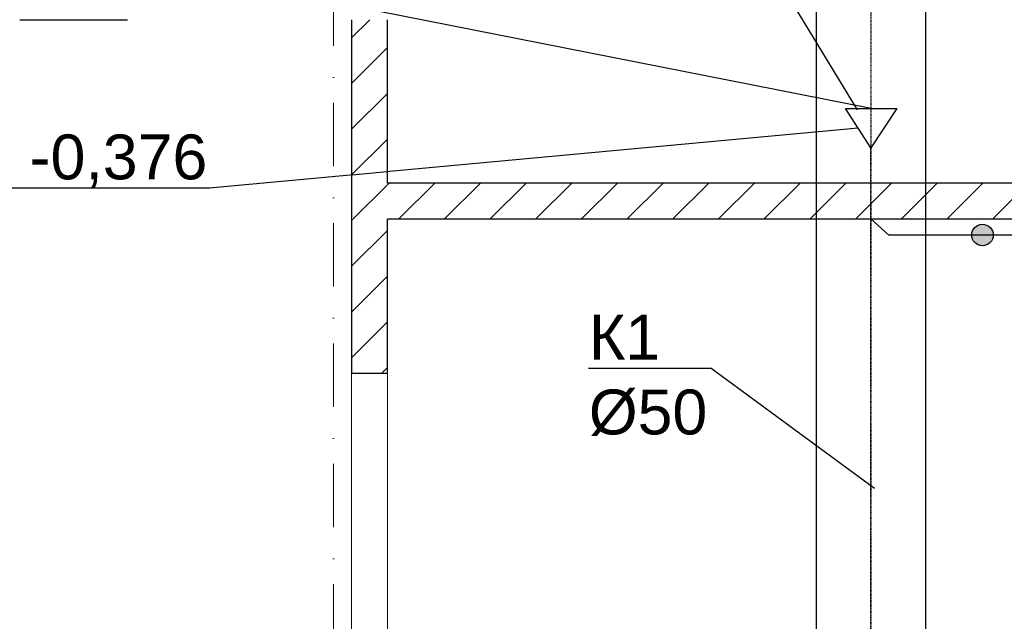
# Model space of a CAD drawing. Header units: millimetres. Extents: x -2890 to 117730, y -526 to 88572.
# Tile 42 of 65: x 66336 to 71824, y 27014 to 30366. Entities that reach past the tile are written whole.
import ezdxf
from ezdxf import colors
from ezdxf.entities.mleader import LeaderData, LeaderLine
from ezdxf.math import Vec2, Vec3

# ---------------------------------------------------------------- set-up
doc = ezdxf.new("R2010")
doc.units = ezdxf.units.MM
doc.header["$MEASUREMENT"] = 0
doc.set_wipeout_variables(frame=1)
doc.linetypes.add('Wipeout_Contour', pattern=[1000, 0, -1000])
doc.linetypes.add('Штрихпунктирная', pattern=[6.702778, 3.527778, -1.763889, 0, -1.411111])
for name, color, linetype in [('ВК_К1', 34, 'Continuous'), ('ВК_Размер', 7, 'Continuous'), ('ВК_Текст', 7, 'Continuous'), ('Конструктив - Стены блок 100 нов', 7, 'Continuous'), ('Конструктив - Стены Блок 200 нов', 7, 'Continuous'), ('Элемент Модели - Оси', 7, 'Continuous')]:
    doc.layers.add(name, color=color, linetype=linetype)
doc.styles.get("Standard").update_dxf_attribs({"font": 'ARIALUNI.TTF', "height": 250})
pattern_1 = [(45, (-30913.89, 8295.99), (-127.27922, 127.27922), [])]

# ---------------------------------------------------------------- blocks, each defined once
blk = doc.blocks.new('_None')

msp = doc.modelspace()

# ---------------------------------------------------------------- hatches: boundary and pattern name
at = {"layer": 'ВК_К1', "ltscale": 100}
h = msp.add_hatch(color=256, dxfattribs=at)
h.dxf.hatch_style = 1
h.paths.add_polyline_path([(71762.5, 29166.2, 1), (71642.7, 29166.2, 1)])

# ---------------------------------------------------------------- linework, layer by layer
at = {"layer": 'ВК_К1', "linetype": 'Штрихпунктирная', "ltscale": 100}
for p, q in [((71079.6, 29653), (70939.1, 29870.5)), ((70939.1, 29870.5), (71224.5, 29870.5)), ((71224.5, 29870.5), (71079.6, 29653))]:
    msp.add_line(p, q, dxfattribs=at)
at = {"layer": 'ВК_К1', "ltscale": 100}
msp.add_line((76776.4, 29166.2), (71702.6, 29166.2), dxfattribs=at)
msp.add_circle((71702.6, 29166.2), 59.9, dxfattribs=at)
at = {"layer": 'Конструктив - Стены блок 100 нов', "color": 7, "linetype": 'Continuous', "lineweight": 30, "ltscale": 100}
msp.add_line((66336.1, 30366), (66936.1, 30366), dxfattribs=at)
at = {"layer": 'Элемент Модели - Оси', "color": 7, "linetype": 'Штрихпунктирная', "lineweight": 15, "ltscale": 100}
msp.add_line((68086.1, 82191.7), (68086.1, 15620.8), dxfattribs=at)

# ---------------------------------------------------------------- leaders
at = {"layer": 'ВК_Текст', "ltscale": 100}
ml = msp.add_multileader_mtext('Standard', dxfattribs=at)
ml.set_content('50х100', color=256)
ml.set_leader_properties(color=256, linetype='ByLayer', lineweight=-1)
ml.set_arrow_properties(name='NONE')
ml.build(insert=Vec2(0, 0))
ml.multileader.update_dxf_attribs({"text_left_attachment_type": 6, "text_right_attachment_type": 6, "dogleg_length": 0.36, "arrow_head_size": 18})
ctx = ml.context
ctx.base_point, ctx.char_height, ctx.arrow_head_size, ctx.landing_gap_size, ctx.plane_origin = Vec3(69373.2, 30625.1), 250, 18, 9, Vec3(61457.6, 24995.1)
ctx.left_attachment, ctx.right_attachment = 6, 6
notes = []
notes.append((ctx, [(1, (1, 1, 0), (70542.6, 30625.1), (-1, 0), 36, [(0, [(71006.6, 29863.7)], 0, [])])]))
ctx.mtext.insert, ctx.mtext.flow_direction = Vec3(69382.2, 30925.1), 5
ml = msp.add_multileader_mtext('Standard', dxfattribs=at)
ml.set_content('К1\\P%%C50', color=256)
ml.set_leader_properties(color=256, linetype='ByLayer', lineweight=-1)
ml.set_arrow_properties(name='NONE')
ml.build(insert=Vec2(0, 0))
ml.multileader.update_dxf_attribs({"text_left_attachment_type": 6, "text_right_attachment_type": 6, "dogleg_length": 0.36, "arrow_head_size": 18})
ctx = ml.context
ctx.base_point, ctx.char_height, ctx.arrow_head_size, ctx.landing_gap_size, ctx.plane_origin = Vec3(69499.7, 28422.2), 250, 18, 9, Vec3(61550.9, 22885.1)
ctx.left_attachment, ctx.right_attachment = 6, 6
notes.append((ctx, [(1, (1, 1, 0), (70189.7, 28422.2), (-1, 0), 36, [(0, [(71099.9, 27753.6)], 0, [])])]))
ctx.mtext.insert, ctx.mtext.flow_direction = Vec3(69508.7, 28722.2), 5
for ctx, leaders in notes:
    for number, flags, end, landing, length, lines in leaders:
        leader = LeaderData()
        leader.index, (leader.has_last_leader_line, leader.has_dogleg_vector, leader.attachment_direction) = number, flags
        leader.last_leader_point, leader.dogleg_vector, leader.dogleg_length = Vec3(end), Vec3(landing), length
        for number, points, colour, breaks in lines:
            line = LeaderLine()
            line.index, line.vertices, line.color, line.breaks = number, Vec3.list(points), colors.encode_raw_color(colour), breaks
            leader.lines.append(line)
        ctx.leaders.append(leader)

# ---------------------------------------------------------------- wipeouts: each hides what was drawn before it
at = {"color": 254, "linetype": 'Wipeout_Contour', "lineweight": 0, "ltscale": 100}
msp.add_wipeout([(68186.1, 29256.1), (68186.1, 28395.7), (68386.1, 28395.7), (68386.1, 29256.1)], dxfattribs=at).dxf.layer = 'Конструктив - Стены Блок 200 нов'

# ---------------------------------------------------------------- next in the draw order: hatches: boundary and pattern name
at = {"layer": 'Конструктив - Стены Блок 200 нов', "linetype": 'Continuous', "lineweight": 5, "ltscale": 100}
h = msp.add_hatch(dxfattribs=at)
h.set_pattern_fill('БЛОКИ_БЕТОННЫЕ_ЭФФЕКТИВН_7F', scale=100, style=0, pattern_type=2)
h.set_pattern_definition(pattern_1)
h.paths.add_polyline_path([(68186.1, 29256.1), (68186.1, 28395.7), (68386.1, 28395.7), (68386.1, 29256.1)])

# ---------------------------------------------------------------- next in the draw order: linework, layer by layer
at = {"layer": 'Конструктив - Стены Блок 200 нов', "color": 7, "linetype": 'Continuous', "lineweight": 30, "ltscale": 100}
for p, q in [((68291.1, 28395.7), (68186.1, 28395.7)), ((68386.1, 28395.7), (68291.1, 28395.7))]:
    msp.add_line(p, q, dxfattribs=at)
at = {"layer": 'Конструктив - Стены Блок 200 нов', "color": 7, "linetype": 'Continuous', "lineweight": 15, "ltscale": 100}
for p, q in [((68186.1, 26895.7), (68186.1, 28395.7)), ((68186.1, 26895.7), (68186.1, 28395.7)), ((68386.1, 26895.7), (68386.1, 28395.7)), ((68386.1, 26895.7), (68386.1, 28395.7))]:
    msp.add_line(p, q, dxfattribs=at)

# ---------------------------------------------------------------- next in the draw order: wipeouts: each hides what was drawn before it
at = {"color": 254, "linetype": 'Wipeout_Contour', "lineweight": 0, "ltscale": 100}
msp.add_wipeout([(68186.1, 29456.1), (68186.1, 29256.1), (68386.1, 29256.1), (68386.1, 29456.1)], dxfattribs=at).dxf.layer = 'Конструктив - Стены Блок 200 нов'

# ---------------------------------------------------------------- next in the draw order: hatches: boundary and pattern name
at = {"layer": 'Конструктив - Стены Блок 200 нов', "linetype": 'Continuous', "lineweight": 5, "ltscale": 100}
h = msp.add_hatch(dxfattribs=at)
h.set_pattern_fill('БЛОКИ_БЕТОННЫЕ_ЭФФЕКТИВН_7F', scale=100, style=0, pattern_type=2)
h.set_pattern_definition(pattern_1)
h.paths.add_polyline_path([(68186.1, 29456.1), (68186.1, 29256.1), (68386.1, 29256.1), (68386.1, 29456.1)])

# ---------------------------------------------------------------- next in the draw order: linework, layer by layer
at = {"layer": 'Конструктив - Стены Блок 200 нов', "color": 7, "linetype": 'Continuous', "lineweight": 30, "ltscale": 100}
for p, q in [((68186.1, 29256.1), (68186.1, 28395.7)), ((68386.1, 29256.1), (68406.1, 29256.1)), ((68386.1, 28395.7), (68386.1, 29256.1))]:
    msp.add_line(p, q, dxfattribs=at)

# ---------------------------------------------------------------- next in the draw order: wipeouts: each hides what was drawn before it
at = {"color": 254, "linetype": 'Wipeout_Contour', "lineweight": 0, "ltscale": 100}
msp.add_wipeout([(68186.1, 30366), (68186.1, 29456.1), (68386.1, 29456.1), (68386.1, 30366)], dxfattribs=at).dxf.layer = 'Конструктив - Стены Блок 200 нов'

# ---------------------------------------------------------------- next in the draw order: hatches: boundary and pattern name
at = {"layer": 'Конструктив - Стены Блок 200 нов', "linetype": 'Continuous', "lineweight": 5, "ltscale": 100}
h = msp.add_hatch(dxfattribs=at)
h.set_pattern_fill('БЛОКИ_БЕТОННЫЕ_ЭФФЕКТИВН_7F', scale=100, style=0, pattern_type=2)
h.set_pattern_definition(pattern_1)
h.paths.add_polyline_path([(68186.1, 30366), (68186.1, 29456.1), (68386.1, 29456.1), (68386.1, 30366)])

# ---------------------------------------------------------------- next in the draw order: linework, layer by layer
at = {"layer": 'Конструктив - Стены Блок 200 нов', "color": 7, "linetype": 'Continuous', "lineweight": 30, "ltscale": 100}
for p, q in [((68186.1, 30366), (68186.1, 29456.1)), ((68386.1, 29456.1), (68386.1, 30366)), ((68186.1, 29456.1), (68186.1, 29256.1)), ((68406.1, 29456.1), (68386.1, 29456.1))]:
    msp.add_line(p, q, dxfattribs=at)

# ---------------------------------------------------------------- next in the draw order: leaders
at = {"layer": 'ВК_Текст', "color": 1, "ltscale": 100}
ml = msp.add_multileader_mtext('Standard', dxfattribs=at)
ml.set_content('Отм. низа трубы -0,426\\P%%C100', color=1)
ml.set_leader_properties(color=256, linetype='ByLayer', lineweight=-1)
ml.set_arrow_properties(name='NONE')
ml.build(insert=Vec2(0, 0))
ml.multileader.update_dxf_attribs({"text_left_attachment_type": 6, "text_right_attachment_type": 6, "dogleg_length": 0.36, "arrow_head_size": 18})
ctx = ml.context
ctx.base_point, ctx.char_height, ctx.arrow_head_size, ctx.landing_gap_size, ctx.plane_origin = Vec3(59527.8, 31404.7), 250, 18, 9, Vec3(60158.9, 26340.1)
ctx.left_attachment, ctx.right_attachment = 6, 6
notes = []
notes.append((ctx, [(1, (1, 1, 0), (63320.9, 31404.7), (-1, 0), 36, [(0, [(71081.8, 29870.5)], 0, [])])]))
ctx.mtext.insert, ctx.mtext.flow_direction = Vec3(59536.8, 31704.7), 5
for ctx, leaders in notes:
    for number, flags, end, landing, length, lines in leaders:
        leader = LeaderData()
        leader.index, (leader.has_last_leader_line, leader.has_dogleg_vector, leader.attachment_direction) = number, flags
        leader.last_leader_point, leader.dogleg_vector, leader.dogleg_length = Vec3(end), Vec3(landing), length
        for number, points, colour, breaks in lines:
            line = LeaderLine()
            line.index, line.vertices, line.color, line.breaks = number, Vec3.list(points), colors.encode_raw_color(colour), breaks
            leader.lines.append(line)
        ctx.leaders.append(leader)

# ---------------------------------------------------------------- next in the draw order: wipeouts: each hides what was drawn before it
at = {"color": 254, "linetype": 'Wipeout_Contour', "lineweight": 0, "ltscale": 100}
msp.add_wipeout([(68386.1, 29456.1), (68386.1, 29256.1), (68406.1, 29256.1), (68406.1, 29456.1)], dxfattribs=at).dxf.layer = 'Конструктив - Стены Блок 200 нов'

# ---------------------------------------------------------------- next in the draw order: hatches: boundary and pattern name
at = {"layer": 'Конструктив - Стены Блок 200 нов', "linetype": 'Continuous', "lineweight": 5, "ltscale": 100}
h = msp.add_hatch(dxfattribs=at)
h.set_pattern_fill('БЛОКИ_БЕТОННЫЕ_ЭФФЕКТИВН_7F', scale=100, style=0, pattern_type=2)
h.set_pattern_definition(pattern_1)
h.paths.add_polyline_path([(68386.1, 29456.1), (68386.1, 29256.1), (68406.1, 29256.1), (68406.1, 29456.1)])

# ---------------------------------------------------------------- next in the draw order: wipeouts: each hides what was drawn before it
at = {"color": 254, "linetype": 'Wipeout_Contour', "lineweight": 0, "ltscale": 100}
msp.add_wipeout([(76786.1, 29456.1), (68406.1, 29456.1), (68406.1, 29256.1), (76786.1, 29256.1)], dxfattribs=at).dxf.layer = 'Конструктив - Стены Блок 200 нов'

# ---------------------------------------------------------------- next in the draw order: hatches: boundary and pattern name
at = {"layer": 'Конструктив - Стены Блок 200 нов', "linetype": 'Continuous', "lineweight": 5, "ltscale": 100}
h = msp.add_hatch(dxfattribs=at)
h.set_pattern_fill('БЛОКИ_БЕТОННЫЕ_ЭФФЕКТИВН_7F', scale=100, style=0, pattern_type=2)
h.set_pattern_definition(pattern_1)
h.paths.add_polyline_path([(76786.1, 29456.1), (68406.1, 29456.1), (68406.1, 29256.1), (76786.1, 29256.1)])

# ---------------------------------------------------------------- next in the draw order: linework, layer by layer
at = {"layer": 'ВК_К1', "linetype": 'Штрихпунктирная'}
for points in [[(71079.6, 44296), (71079.6, 23740.7), (70373.9, 23029.5), (68560, 23029.7)], [(85716.2, 23326), (71436.4, 23246.9), (71079.6, 23740.7), (71079.6, 29653)]]:
    msp.add_lwpolyline(points, dxfattribs=at)
at = {"layer": 'ВК_К1', "ltscale": 100}
msp.add_lwpolyline([(71702.6, 29166.2), (71180.8, 29166.2), (71079.6, 29256.1)], dxfattribs=at)
at = {"layer": 'ВК_Размер'}
msp.add_lwpolyline([(70777.2, 54996), (71385.6, 54996), (71385.6, 23047.4), (70777.2, 23047.4)], close=True, dxfattribs=at)
at = {"layer": 'Конструктив - Стены Блок 200 нов', "color": 7, "linetype": 'Continuous', "lineweight": 30, "ltscale": 100}
for p, q in [((68406.1, 29456.1), (68386.1, 29456.1)), ((76786.1, 29456.1), (68406.1, 29456.1)), ((68386.1, 29256.1), (68406.1, 29256.1)), ((68406.1, 29256.1), (76786.1, 29256.1))]:
    msp.add_line(p, q, dxfattribs=at)

# ---------------------------------------------------------------- next in the draw order: leaders
at = {"layer": 'ВК_Текст', "color": 1, "ltscale": 100}
ml = msp.add_multileader_mtext('Standard', dxfattribs=at)
ml.set_content('Отм. низа трубы -0,376\\PК1%%C50', color=1)
ml.set_leader_properties(color=256, linetype='ByLayer', lineweight=-1)
ml.set_arrow_properties(name='NONE')
ml.build(insert=Vec2(0, 0))
ml.multileader.update_dxf_attribs({"text_left_attachment_type": 6, "text_right_attachment_type": 6, "dogleg_length": 0.36, "arrow_head_size": 18})
ctx = ml.context
ctx.base_point, ctx.char_height, ctx.arrow_head_size, ctx.landing_gap_size, ctx.plane_origin = Vec3(63601.1, 29426.5), 250, 18, 9, Vec3(61460.3, 24893.2)
ctx.left_attachment, ctx.right_attachment = 6, 6
notes = []
notes.append((ctx, [(1, (1, 1, 0), (67394.2, 29426.5), (-1, 0), 36, [(0, [(71009.4, 29761.7)], 0, [])])]))
ctx.mtext.insert, ctx.mtext.flow_direction = Vec3(63610.1, 29726.5), 5
for ctx, leaders in notes:
    for number, flags, end, landing, length, lines in leaders:
        leader = LeaderData()
        leader.index, (leader.has_last_leader_line, leader.has_dogleg_vector, leader.attachment_direction) = number, flags
        leader.last_leader_point, leader.dogleg_vector, leader.dogleg_length = Vec3(end), Vec3(landing), length
        for number, points, colour, breaks in lines:
            line = LeaderLine()
            line.index, line.vertices, line.color, line.breaks = number, Vec3.list(points), colors.encode_raw_color(colour), breaks
            leader.lines.append(line)
        ctx.leaders.append(leader)

doc.saveas('drawing.dxf')
